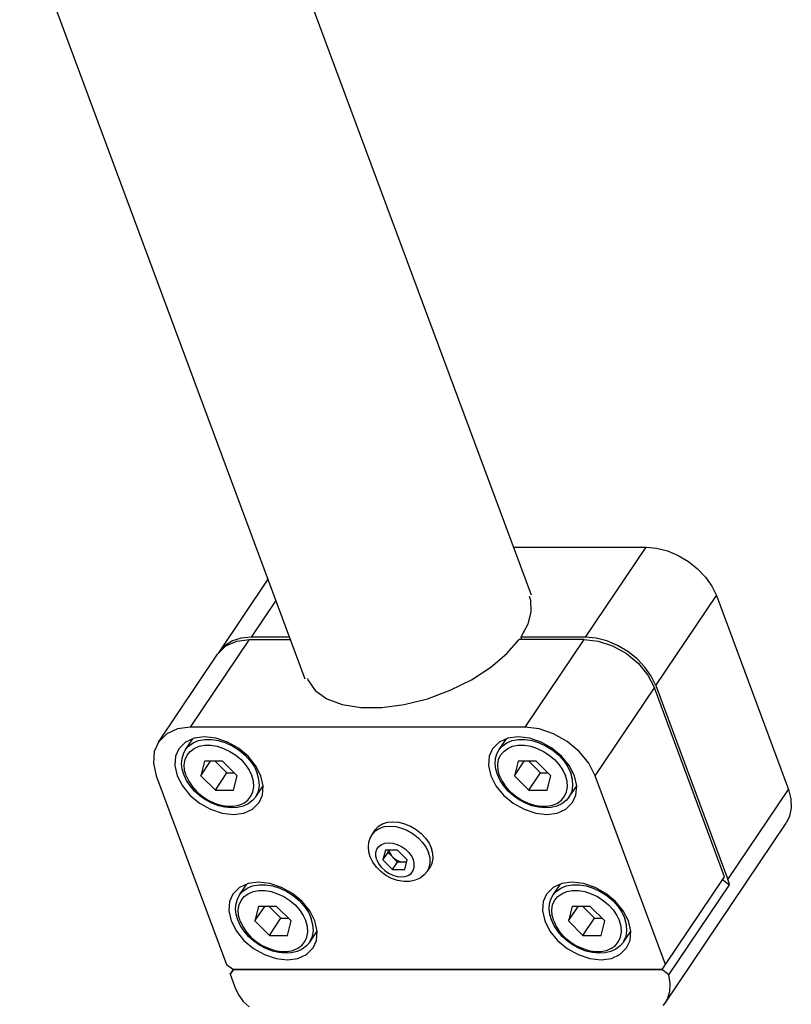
# Model space of a CAD drawing. Header units: millimetres. Extents: x 0 to 7560, y 0 to 5346.
# Tile 52 of 242: x 1557 to 1621, y 2112 to 2194. Entities that reach past the tile are written whole.
import ezdxf

# ---------------------------------------------------------------- set-up
doc = ezdxf.new("R2010")
doc.units = ezdxf.units.MM
for name, color, linetype in [('CSH-ST-M4-20_PBL186', 7, 'Continuous'), ('CSH-ST-M4-20_PBL187', 7, 'Continuous'), ('CSH-ST-M4-20_PBL188', 7, 'Continuous'), ('CSH-ST-M4-20_PBL189', 7, 'Continuous'), ('M2301901_PBL199', 7, 'Continuous'), ('M2302501_PBL184', 7, 'Continuous'), ('M2310102_PBL238', 7, 'Continuous'), ('MISUMI_FCBBS3-5-25_PBL201', 7, 'Continuous')]:
    doc.layers.add(name, color=color, linetype=linetype)

# ---------------------------------------------------------------- blocks, each defined once
blk = doc.blocks.new('A$C86968656')
at = {"layer": 'CSH-ST-M4-20_PBL186', "color": 7}
for p, q in [((-117.687, 115.804), (-117.092, 116.689)), ((-118.018, 114.636), (-117.984, 115.061)), ((-117.984, 115.061), (-117.873, 115.453)), ((-117.873, 115.453), (-117.687, 115.804)), ((-117.969, 114.187), (-118.018, 114.636)), ((-116.121, 114.845), (-116.423, 113.642)), ((-116.423, 113.642), (-115.614, 114.845)), ((-114.621, 114.845), (-116.121, 114.845)), ((-115.233, 114.845), (-114.263, 113.87)), ((-113.423, 113.642), (-114.621, 114.845)), ((-117.839, 113.728), (-117.969, 114.187)), ((-117.616, 113.249), (-117.839, 113.728)), ((-116.423, 113.642), (-115.226, 112.438)), ((-115.226, 112.438), (-114.263, 113.87)), ((-114.263, 113.87), (-113.65, 113.87)), ((-113.726, 112.438), (-113.423, 113.642)), ((-117.315, 112.789), (-117.616, 113.249)), ((-116.942, 112.358), (-117.315, 112.789)), ((-111.879, 111.897), (-111.269, 112.804)), ((-116.509, 111.97), (-116.942, 112.358)), ((-116.029, 111.633), (-116.509, 111.97)), ((-115.226, 112.438), (-113.726, 112.438)), ((-111.879, 111.897), (-112.151, 111.577)), ((-115.513, 111.358), (-116.029, 111.633)), ((-114.975, 111.152), (-115.513, 111.358)), ((-114.43, 111.022), (-114.975, 111.152)), ((-113.893, 110.973), (-114.43, 111.022)), ((-113.381, 111.007), (-113.893, 110.973)), ((-112.912, 111.122), (-113.381, 111.007)), ((-112.498, 111.315), (-112.912, 111.122)), ((-112.151, 111.577), (-112.498, 111.315))]:
    blk.add_line(p, q, dxfattribs=at)
at = {"layer": 'CSH-ST-M4-20_PBL186', "color": 2}
for p, q in [((-116.617, 116.552), (-116.102, 116.647)), ((-116.102, 116.647), (-115.543, 116.647)), ((-115.543, 116.647), (-114.958, 116.552)), ((-117.687, 115.804), (-117.443, 116.092)), ((-117.443, 116.092), (-117.069, 116.365)), ((-117.317, 115.659), (-116.98, 115.904)), ((-117.069, 116.365), (-116.617, 116.552)), ((-116.98, 115.904), (-116.574, 116.073)), ((-116.574, 116.073), (-116.111, 116.159)), ((-116.111, 116.159), (-115.607, 116.159)), ((-115.607, 116.159), (-115.081, 116.073)), ((-115.081, 116.073), (-114.549, 115.904)), ((-114.958, 116.552), (-114.366, 116.365)), ((-114.549, 115.904), (-114.029, 115.659)), ((-114.366, 116.365), (-113.789, 116.092)), ((-113.789, 116.092), (-113.246, 115.743)), ((-117.737, 114.972), (-117.572, 115.345)), ((-117.572, 115.345), (-117.317, 115.659)), ((-114.029, 115.659), (-113.54, 115.345)), ((-113.54, 115.345), (-113.099, 114.972)), ((-113.246, 115.743), (-112.755, 115.329)), ((-112.755, 115.329), (-112.334, 114.865)), ((-117.807, 114.555), (-117.737, 114.972)), ((-117.777, 114.106), (-117.807, 114.555)), ((-113.099, 114.972), (-112.719, 114.555)), ((-112.719, 114.555), (-112.414, 114.106)), ((-112.334, 114.865), (-111.995, 114.366)), ((-111.995, 114.366), (-111.752, 113.85)), ((-117.651, 113.642), (-117.777, 114.106)), ((-117.651, 113.642), (-117.432, 113.177)), ((-112.414, 114.106), (-112.195, 113.642)), ((-112.069, 113.177), (-112.195, 113.642)), ((-111.612, 113.334), (-111.752, 113.85)), ((-117.432, 113.177), (-117.128, 112.728)), ((-117.128, 112.728), (-116.748, 112.311)), ((-112.109, 112.311), (-112.04, 112.728)), ((-112.04, 112.728), (-112.069, 113.177)), ((-111.656, 112.372), (-111.579, 112.836)), ((-111.579, 112.836), (-111.612, 113.334)), ((-116.748, 112.311), (-116.306, 111.939)), ((-116.306, 111.939), (-115.817, 111.624)), ((-112.529, 111.624), (-112.274, 111.939)), ((-112.274, 111.939), (-112.109, 112.311)), ((-111.879, 111.897), (-111.839, 111.958)), ((-111.839, 111.958), (-111.656, 112.372)), ((-115.817, 111.624), (-115.298, 111.379)), ((-115.298, 111.379), (-114.766, 111.21)), ((-114.766, 111.21), (-114.239, 111.124)), ((-114.239, 111.124), (-113.736, 111.124)), ((-113.736, 111.124), (-113.273, 111.21)), ((-113.273, 111.21), (-112.866, 111.379)), ((-112.866, 111.379), (-112.529, 111.624))]:
    blk.add_line(p, q, dxfattribs=at)
at = {"layer": 'CSH-ST-M4-20_PBL187', "color": 7}
for p, q in [((-91.706, 115.804), (-91.111, 116.689)), ((-92.037, 114.636), (-92.004, 115.061)), ((-92.004, 115.061), (-91.892, 115.453)), ((-91.892, 115.453), (-91.706, 115.804)), ((-91.989, 114.187), (-92.037, 114.636)), ((-90.14, 114.845), (-90.443, 113.642)), ((-90.443, 113.642), (-89.633, 114.845)), ((-88.64, 114.845), (-90.14, 114.845)), ((-89.253, 114.845), (-88.282, 113.87)), ((-87.443, 113.642), (-88.64, 114.845)), ((-91.858, 113.728), (-91.989, 114.187)), ((-91.636, 113.249), (-91.858, 113.728)), ((-90.443, 113.642), (-89.245, 112.438)), ((-89.245, 112.438), (-88.282, 113.87)), ((-88.282, 113.87), (-87.67, 113.87)), ((-87.745, 112.438), (-87.443, 113.642)), ((-91.334, 112.789), (-91.636, 113.249)), ((-90.961, 112.358), (-91.334, 112.789)), ((-85.898, 111.897), (-85.288, 112.804)), ((-90.529, 111.97), (-90.961, 112.358)), ((-90.048, 111.633), (-90.529, 111.97)), ((-89.245, 112.438), (-87.745, 112.438)), ((-85.898, 111.897), (-86.17, 111.577)), ((-89.532, 111.358), (-90.048, 111.633)), ((-88.994, 111.152), (-89.532, 111.358)), ((-88.449, 111.022), (-88.994, 111.152)), ((-87.912, 110.973), (-88.449, 111.022)), ((-87.4, 111.007), (-87.912, 110.973)), ((-86.931, 111.122), (-87.4, 111.007)), ((-86.517, 111.315), (-86.931, 111.122)), ((-86.17, 111.577), (-86.517, 111.315))]:
    blk.add_line(p, q, dxfattribs=at)
at = {"layer": 'CSH-ST-M4-20_PBL187', "color": 2}
for p, q in [((-90.636, 116.552), (-90.121, 116.647)), ((-90.121, 116.647), (-89.562, 116.647)), ((-89.562, 116.647), (-88.977, 116.552)), ((-91.706, 115.804), (-91.462, 116.092)), ((-91.462, 116.092), (-91.088, 116.365)), ((-91.336, 115.659), (-91, 115.904)), ((-91.088, 116.365), (-90.636, 116.552)), ((-91, 115.904), (-90.593, 116.073)), ((-90.593, 116.073), (-90.13, 116.159)), ((-90.13, 116.159), (-89.627, 116.159)), ((-89.627, 116.159), (-89.1, 116.073)), ((-89.1, 116.073), (-88.568, 115.904)), ((-88.977, 116.552), (-88.386, 116.365)), ((-88.568, 115.904), (-88.048, 115.659)), ((-88.386, 116.365), (-87.809, 116.092)), ((-87.809, 116.092), (-87.266, 115.743)), ((-91.757, 114.972), (-91.592, 115.345)), ((-91.592, 115.345), (-91.336, 115.659)), ((-88.048, 115.659), (-87.56, 115.345)), ((-87.56, 115.345), (-87.118, 114.972)), ((-87.266, 115.743), (-86.775, 115.329)), ((-86.775, 115.329), (-86.353, 114.865)), ((-91.826, 114.555), (-91.757, 114.972)), ((-91.797, 114.106), (-91.826, 114.555)), ((-87.118, 114.972), (-86.738, 114.555)), ((-86.738, 114.555), (-86.434, 114.106)), ((-86.353, 114.865), (-86.014, 114.366)), ((-86.014, 114.366), (-85.771, 113.85)), ((-91.67, 113.642), (-91.797, 114.106)), ((-91.67, 113.642), (-91.451, 113.177)), ((-86.434, 114.106), (-86.215, 113.642)), ((-86.088, 113.177), (-86.215, 113.642)), ((-85.631, 113.334), (-85.771, 113.85)), ((-91.451, 113.177), (-91.147, 112.728)), ((-91.147, 112.728), (-90.767, 112.311)), ((-86.128, 112.311), (-86.059, 112.728)), ((-86.059, 112.728), (-86.088, 113.177)), ((-85.675, 112.372), (-85.598, 112.836)), ((-85.598, 112.836), (-85.631, 113.334)), ((-90.767, 112.311), (-90.325, 111.939)), ((-90.325, 111.939), (-89.837, 111.624)), ((-86.549, 111.624), (-86.293, 111.939)), ((-86.293, 111.939), (-86.128, 112.311)), ((-85.898, 111.897), (-85.859, 111.958)), ((-85.859, 111.958), (-85.675, 112.372)), ((-89.837, 111.624), (-89.317, 111.379)), ((-89.317, 111.379), (-88.785, 111.21)), ((-88.785, 111.21), (-88.259, 111.124)), ((-88.259, 111.124), (-87.755, 111.124)), ((-87.755, 111.124), (-87.292, 111.21)), ((-87.292, 111.21), (-86.885, 111.379)), ((-86.885, 111.379), (-86.549, 111.624))]:
    blk.add_line(p, q, dxfattribs=at)
at = {"layer": 'CSH-ST-M4-20_PBL188', "color": 7}
for p, q in [((-122.162, 127.841), (-121.567, 128.726)), ((-122.459, 127.099), (-122.347, 127.49)), ((-122.347, 127.49), (-122.162, 127.841)), ((-122.493, 126.673), (-122.459, 127.099)), ((-122.444, 126.225), (-122.493, 126.673)), ((-120.596, 126.883), (-120.898, 125.679)), ((-120.898, 125.679), (-120.089, 126.883)), ((-119.096, 126.883), (-120.596, 126.883)), ((-119.708, 126.883), (-118.738, 125.907)), ((-117.898, 125.679), (-119.096, 126.883)), ((-122.314, 125.766), (-122.444, 126.225)), ((-122.091, 125.287), (-122.314, 125.766)), ((-120.898, 125.679), (-119.701, 124.475)), ((-119.701, 124.475), (-118.738, 125.907)), ((-118.738, 125.907), (-118.125, 125.907)), ((-118.201, 124.475), (-117.898, 125.679)), ((-121.79, 124.826), (-122.091, 125.287)), ((-121.417, 124.396), (-121.79, 124.826)), ((-116.353, 123.935), (-115.744, 124.841)), ((-120.984, 124.007), (-121.417, 124.396)), ((-120.504, 123.671), (-120.984, 124.007)), ((-119.701, 124.475), (-118.201, 124.475)), ((-119.988, 123.396), (-120.504, 123.671)), ((-119.45, 123.19), (-119.988, 123.396)), ((-118.905, 123.06), (-119.45, 123.19)), ((-116.973, 123.353), (-117.387, 123.16)), ((-116.626, 123.614), (-116.973, 123.353)), ((-116.353, 123.935), (-116.626, 123.614)), ((-118.368, 123.01), (-118.905, 123.06)), ((-117.856, 123.044), (-118.368, 123.01)), ((-117.387, 123.16), (-117.856, 123.044))]:
    blk.add_line(p, q, dxfattribs=at)
at = {"layer": 'CSH-ST-M4-20_PBL188', "color": 2}
for p, q in [((-122.162, 127.841), (-121.918, 128.129)), ((-121.918, 128.129), (-121.543, 128.402)), ((-121.543, 128.402), (-121.091, 128.59)), ((-121.455, 127.942), (-121.049, 128.111)), ((-121.091, 128.59), (-120.577, 128.685)), ((-121.049, 128.111), (-120.586, 128.196)), ((-120.586, 128.196), (-120.082, 128.196)), ((-120.577, 128.685), (-120.018, 128.685)), ((-120.082, 128.196), (-119.555, 128.111)), ((-120.018, 128.685), (-119.432, 128.59)), ((-119.555, 128.111), (-119.023, 127.942)), ((-119.432, 128.59), (-118.841, 128.402)), ((-118.841, 128.402), (-118.264, 128.129)), ((-118.264, 128.129), (-117.721, 127.78)), ((-122.212, 127.01), (-122.047, 127.382)), ((-122.047, 127.382), (-121.792, 127.696)), ((-121.792, 127.696), (-121.455, 127.942)), ((-119.023, 127.942), (-118.504, 127.696)), ((-118.504, 127.696), (-118.015, 127.382)), ((-118.015, 127.382), (-117.573, 127.01)), ((-117.721, 127.78), (-117.23, 127.367)), ((-117.23, 127.367), (-116.808, 126.903)), ((-122.281, 126.592), (-122.212, 127.01)), ((-122.252, 126.144), (-122.281, 126.592)), ((-117.573, 127.01), (-117.194, 126.592)), ((-117.194, 126.592), (-116.889, 126.144)), ((-116.808, 126.903), (-116.47, 126.404)), ((-122.126, 125.679), (-122.252, 126.144)), ((-122.126, 125.679), (-121.907, 125.215)), ((-116.889, 126.144), (-116.67, 125.679)), ((-116.544, 125.215), (-116.67, 125.679)), ((-116.47, 126.404), (-116.227, 125.888)), ((-116.086, 125.372), (-116.227, 125.888)), ((-121.907, 125.215), (-121.602, 124.766)), ((-116.515, 124.766), (-116.544, 125.215)), ((-116.131, 124.409), (-116.054, 124.873)), ((-116.054, 124.873), (-116.086, 125.372)), ((-121.602, 124.766), (-121.223, 124.348)), ((-121.223, 124.348), (-120.781, 123.976)), ((-116.749, 123.976), (-116.584, 124.348)), ((-116.584, 124.348), (-116.515, 124.766)), ((-116.353, 123.935), (-116.314, 123.996)), ((-116.314, 123.996), (-116.131, 124.409)), ((-120.781, 123.976), (-120.292, 123.662)), ((-120.292, 123.662), (-119.773, 123.416)), ((-119.773, 123.416), (-119.241, 123.248)), ((-119.241, 123.248), (-118.714, 123.162)), ((-118.211, 123.162), (-117.748, 123.248)), ((-117.748, 123.248), (-117.341, 123.416)), ((-117.341, 123.416), (-117.004, 123.662)), ((-117.004, 123.662), (-116.749, 123.976)), ((-118.714, 123.162), (-118.211, 123.162))]:
    blk.add_line(p, q, dxfattribs=at)
at = {"layer": 'CSH-ST-M4-20_PBL189', "color": 7}
for p, q in [((-96.181, 127.841), (-95.586, 128.726)), ((-96.478, 127.099), (-96.367, 127.49)), ((-96.367, 127.49), (-96.181, 127.841)), ((-96.512, 126.673), (-96.478, 127.099)), ((-96.464, 126.225), (-96.512, 126.673)), ((-94.615, 126.883), (-94.917, 125.679)), ((-94.917, 125.679), (-94.108, 126.883)), ((-93.115, 126.883), (-94.615, 126.883)), ((-93.727, 126.883), (-92.757, 125.907)), ((-91.917, 125.679), (-93.115, 126.883)), ((-96.333, 125.766), (-96.464, 126.225)), ((-96.11, 125.287), (-96.333, 125.766)), ((-94.917, 125.679), (-93.72, 124.475)), ((-93.72, 124.475), (-92.757, 125.907)), ((-92.757, 125.907), (-92.144, 125.907)), ((-92.22, 124.475), (-91.917, 125.679)), ((-95.809, 124.826), (-96.11, 125.287)), ((-95.436, 124.396), (-95.809, 124.826)), ((-90.373, 123.935), (-89.763, 124.841)), ((-95.004, 124.007), (-95.436, 124.396)), ((-94.523, 123.671), (-95.004, 124.007)), ((-93.72, 124.475), (-92.22, 124.475)), ((-94.007, 123.396), (-94.523, 123.671)), ((-93.469, 123.19), (-94.007, 123.396)), ((-92.924, 123.06), (-93.469, 123.19)), ((-90.992, 123.353), (-91.406, 123.16)), ((-90.645, 123.614), (-90.992, 123.353)), ((-90.373, 123.935), (-90.645, 123.614)), ((-92.387, 123.01), (-92.924, 123.06)), ((-91.875, 123.044), (-92.387, 123.01)), ((-91.406, 123.16), (-91.875, 123.044))]:
    blk.add_line(p, q, dxfattribs=at)
at = {"layer": 'CSH-ST-M4-20_PBL189', "color": 2}
for p, q in [((-96.181, 127.841), (-95.937, 128.129)), ((-95.937, 128.129), (-95.563, 128.402)), ((-95.563, 128.402), (-95.111, 128.59)), ((-95.475, 127.942), (-95.068, 128.111)), ((-95.111, 128.59), (-94.596, 128.685)), ((-95.068, 128.111), (-94.605, 128.196)), ((-94.605, 128.196), (-94.101, 128.196)), ((-94.596, 128.685), (-94.037, 128.685)), ((-94.101, 128.196), (-93.575, 128.111)), ((-94.037, 128.685), (-93.452, 128.59)), ((-93.575, 128.111), (-93.043, 127.942)), ((-93.452, 128.59), (-92.861, 128.402)), ((-92.861, 128.402), (-92.284, 128.129)), ((-92.284, 128.129), (-91.74, 127.78)), ((-96.231, 127.01), (-96.066, 127.382)), ((-96.066, 127.382), (-95.811, 127.696)), ((-95.811, 127.696), (-95.475, 127.942)), ((-93.043, 127.942), (-92.523, 127.696)), ((-92.523, 127.696), (-92.034, 127.382)), ((-92.034, 127.382), (-91.593, 127.01)), ((-91.74, 127.78), (-91.249, 127.367)), ((-91.249, 127.367), (-90.828, 126.903)), ((-96.301, 126.592), (-96.231, 127.01)), ((-96.272, 126.144), (-96.301, 126.592)), ((-91.593, 127.01), (-91.213, 126.592)), ((-91.213, 126.592), (-90.908, 126.144)), ((-90.828, 126.903), (-90.489, 126.404)), ((-96.145, 125.679), (-96.272, 126.144)), ((-96.145, 125.679), (-95.926, 125.215)), ((-90.908, 126.144), (-90.689, 125.679)), ((-90.563, 125.215), (-90.689, 125.679)), ((-90.489, 126.404), (-90.246, 125.888)), ((-90.106, 125.372), (-90.246, 125.888)), ((-95.926, 125.215), (-95.622, 124.766)), ((-90.534, 124.766), (-90.563, 125.215)), ((-90.15, 124.409), (-90.073, 124.873)), ((-90.073, 124.873), (-90.106, 125.372)), ((-95.622, 124.766), (-95.242, 124.348)), ((-95.242, 124.348), (-94.8, 123.976)), ((-90.768, 123.976), (-90.603, 124.348)), ((-90.603, 124.348), (-90.534, 124.766)), ((-90.373, 123.935), (-90.333, 123.996)), ((-90.333, 123.996), (-90.15, 124.409)), ((-94.8, 123.976), (-94.311, 123.662)), ((-94.311, 123.662), (-93.792, 123.416)), ((-93.792, 123.416), (-93.26, 123.248)), ((-93.26, 123.248), (-92.733, 123.162)), ((-92.23, 123.162), (-91.767, 123.248)), ((-91.767, 123.248), (-91.36, 123.416)), ((-91.36, 123.416), (-91.023, 123.662)), ((-91.023, 123.662), (-90.768, 123.976)), ((-92.733, 123.162), (-92.23, 123.162))]:
    blk.add_line(p, q, dxfattribs=at)
at = {"layer": 'M2301901_PBL199', "color": 2}
for p, q in [((-121.756, 129.692), (-116.86, 136.971)), ((-94.043, 129.692), (-89.148, 136.971)), ((-88.221, 125.679), (-83.326, 132.958))]:
    blk.add_line(p, q, dxfattribs=at)
at = {"layer": 'M2301901_PBL199', "color": 7}
for p, q in [((-119.518, 135.748), (-118.826, 136.433)), ((-118.826, 136.433), (-117.93, 136.834)), ((-117.93, 136.834), (-116.86, 136.971)), ((-116.86, 136.971), (-113.486, 136.971)), ((-95.546, 135.788), (-94.521, 136.971)), ((-89.148, 136.971), (-94.521, 136.971)), ((-89.148, 136.971), (-87.976, 136.834)), ((-87.976, 136.834), (-86.783, 136.433)), ((-86.783, 136.433), (-85.649, 135.795)), ((-124.413, 128.469), (-119.518, 135.748)), ((-96.883, 134.657), (-95.546, 135.788)), ((-85.649, 135.795), (-84.652, 134.964)), ((-98.473, 133.63), (-96.883, 134.657)), ((-84.652, 134.964), (-83.86, 133.997)), ((-83.86, 133.997), (-83.326, 132.958)), ((-112.07, 133.736), (-112.026, 133.625)), ((-112.026, 133.625), (-111.43, 132.747)), ((-100.248, 132.752), (-98.473, 133.63)), ((-111.43, 132.747), (-110.475, 132.055)), ((-102.134, 132.059), (-100.248, 132.752)), ((-77.509, 117.309), (-83.326, 132.958)), ((-110.475, 132.055), (-109.2, 131.577)), ((-109.2, 131.577), (-107.66, 131.333)), ((-107.66, 131.333), (-105.919, 131.334)), ((-105.919, 131.334), (-104.051, 131.579)), ((-104.051, 131.579), (-102.134, 132.059)), ((-123.721, 129.154), (-124.413, 128.469)), ((-122.826, 129.555), (-123.721, 129.154)), ((-121.756, 129.692), (-122.826, 129.555)), ((-94.043, 129.692), (-121.756, 129.692)), ((-120.591, 128.889), (-121.447, 128.78)), ((-119.654, 128.78), (-120.591, 128.889)), ((-94.611, 128.889), (-95.467, 128.78)), ((-93.673, 128.78), (-94.611, 128.889)), ((-92.871, 129.555), (-94.043, 129.692)), ((-91.678, 129.154), (-92.871, 129.555)), ((-90.544, 128.516), (-91.678, 129.154)), ((-124.413, 128.469), (-124.76, 127.685)), ((-122.164, 128.459), (-122.718, 127.911)), ((-121.447, 128.78), (-122.164, 128.459)), ((-118.699, 128.459), (-119.654, 128.78)), ((-117.792, 127.949), (-118.699, 128.459)), ((-96.183, 128.459), (-96.737, 127.911)), ((-95.467, 128.78), (-96.183, 128.459)), ((-92.719, 128.459), (-93.673, 128.78)), ((-91.812, 127.949), (-92.719, 128.459)), ((-89.547, 127.685), (-90.544, 128.516)), ((-124.76, 127.685), (-124.833, 126.718)), ((-122.995, 127.284), (-123.053, 126.51)), ((-122.718, 127.911), (-122.995, 127.284)), ((-116.995, 127.284), (-117.792, 127.949)), ((-116.361, 126.51), (-116.995, 127.284)), ((-97.014, 127.284), (-97.072, 126.51)), ((-96.737, 127.911), (-97.014, 127.284)), ((-91.014, 127.284), (-91.812, 127.949)), ((-90.38, 126.51), (-91.014, 127.284)), ((-88.755, 126.718), (-89.547, 127.685)), ((-124.833, 126.718), (-124.594, 125.679)), ((-123.053, 126.51), (-122.862, 125.679)), ((-115.934, 125.679), (-116.361, 126.51)), ((-97.072, 126.51), (-96.881, 125.679)), ((-89.953, 125.679), (-90.38, 126.51)), ((-88.221, 125.679), (-88.755, 126.718)), ((-124.594, 125.679), (-118.777, 110.03)), ((-122.862, 125.679), (-122.435, 124.848)), ((-115.743, 124.848), (-115.934, 125.679)), ((-96.881, 125.679), (-96.455, 124.848)), ((-89.762, 124.848), (-89.953, 125.679)), ((-82.404, 110.03), (-88.221, 125.679)), ((-122.435, 124.848), (-121.801, 124.074)), ((-115.801, 124.074), (-115.743, 124.848)), ((-96.455, 124.848), (-95.821, 124.074)), ((-89.821, 124.074), (-89.762, 124.848)), ((-121.801, 124.074), (-121.004, 123.409)), ((-116.079, 123.447), (-115.801, 124.074)), ((-95.821, 124.074), (-95.023, 123.409)), ((-90.098, 123.447), (-89.821, 124.074)), ((-121.004, 123.409), (-120.097, 122.899)), ((-116.633, 122.899), (-116.079, 123.447)), ((-95.023, 123.409), (-94.116, 122.899)), ((-90.652, 122.899), (-90.098, 123.447)), ((-120.097, 122.899), (-119.142, 122.578)), ((-119.142, 122.578), (-118.205, 122.469)), ((-118.205, 122.469), (-117.349, 122.578)), ((-117.349, 122.578), (-116.633, 122.899)), ((-94.116, 122.899), (-93.161, 122.578)), ((-93.161, 122.578), (-92.224, 122.469)), ((-92.224, 122.469), (-91.368, 122.578)), ((-91.368, 122.578), (-90.652, 122.899)), ((-116.972, 116.742), (-117.689, 116.422)), ((-116.117, 116.852), (-116.972, 116.742)), ((-115.179, 116.742), (-116.117, 116.852)), ((-114.225, 116.422), (-115.179, 116.742)), ((-90.992, 116.742), (-91.708, 116.422)), ((-90.136, 116.852), (-90.992, 116.742)), ((-89.199, 116.742), (-90.136, 116.852)), ((-88.244, 116.422), (-89.199, 116.742)), ((-82.404, 110.03), (-77.509, 117.309)), ((-118.243, 115.873), (-118.52, 115.247)), ((-117.689, 116.422), (-118.243, 115.873)), ((-113.318, 115.911), (-114.225, 116.422)), ((-112.52, 115.247), (-113.318, 115.911)), ((-92.262, 115.873), (-92.539, 115.247)), ((-91.708, 116.422), (-92.262, 115.873)), ((-87.337, 115.911), (-88.244, 116.422)), ((-86.539, 115.247), (-87.337, 115.911)), ((-118.52, 115.247), (-118.578, 114.472)), ((-111.886, 114.472), (-112.52, 115.247)), ((-92.539, 115.247), (-92.597, 114.472)), ((-85.905, 114.472), (-86.539, 115.247)), ((-118.578, 114.472), (-118.387, 113.642)), ((-111.459, 113.642), (-111.886, 114.472)), ((-92.597, 114.472), (-92.407, 113.642)), ((-85.478, 113.642), (-85.905, 114.472)), ((-118.387, 113.642), (-117.96, 112.811)), ((-111.268, 112.811), (-111.459, 113.642)), ((-92.407, 113.642), (-91.98, 112.811)), ((-85.288, 112.811), (-85.478, 113.642)), ((-117.96, 112.811), (-117.327, 112.037)), ((-111.327, 112.037), (-111.268, 112.811)), ((-91.98, 112.811), (-91.346, 112.037)), ((-85.346, 112.037), (-85.288, 112.811)), ((-117.327, 112.037), (-116.529, 111.372)), ((-111.604, 111.41), (-111.327, 112.037)), ((-91.346, 112.037), (-90.548, 111.372)), ((-85.623, 111.41), (-85.346, 112.037)), ((-116.529, 111.372), (-115.622, 110.862)), ((-112.158, 110.862), (-111.604, 111.41)), ((-90.548, 111.372), (-89.641, 110.862)), ((-86.177, 110.862), (-85.623, 111.41)), ((-115.622, 110.862), (-114.667, 110.541)), ((-114.667, 110.541), (-113.73, 110.432)), ((-113.73, 110.432), (-112.874, 110.541)), ((-112.874, 110.541), (-112.158, 110.862)), ((-89.641, 110.862), (-88.686, 110.541)), ((-88.686, 110.541), (-87.749, 110.432)), ((-87.749, 110.432), (-86.893, 110.541)), ((-86.893, 110.541), (-86.177, 110.862)), ((-118.777, 110.03), (-118.195, 109.629)), ((-118.195, 109.629), (-82.688, 109.629)), ((-82.688, 109.629), (-82.404, 110.03))]:
    blk.add_line(p, q, dxfattribs=at)
at = {"layer": 'M2302501_PBL184', "color": 7}
for p, q in [((-94.988, 144.608), (-84.012, 144.608)), ((-84.012, 144.608), (-83.138, 144.531)), ((-83.138, 144.531), (-82.241, 144.302)), ((-82.241, 144.302), (-81.355, 143.932)), ((-81.355, 143.932), (-80.513, 143.433)), ((-80.513, 143.433), (-79.748, 142.825)), ((-79.748, 142.825), (-79.09, 142.131)), ((-115.34, 141.96), (-119.398, 135.927)), ((-79.09, 142.131), (-78.564, 141.378)), ((-78.564, 141.378), (-78.19, 140.595)), ((-93.698, 140.565), (-93.598, 140.228)), ((-78.19, 140.595), (-72.223, 124.545)), ((-93.598, 140.228), (-93.549, 139.262)), ((-93.549, 139.262), (-93.819, 138.224)), ((-93.819, 138.224), (-94.397, 137.15)), ((-117.556, 137.073), (-118.284, 136.844)), ((-116.74, 137.15), (-117.556, 137.073)), ((-113.552, 137.15), (-116.74, 137.15)), ((-89.027, 137.15), (-94.397, 137.15)), ((-94.397, 137.15), (-94.33, 136.971)), ((-88.154, 137.073), (-89.027, 137.15)), ((-87.257, 136.844), (-88.154, 137.073)), ((-118.894, 136.473), (-119.398, 135.927)), ((-118.284, 136.844), (-118.894, 136.473)), ((-86.37, 136.473), (-87.257, 136.844)), ((-85.529, 135.974), (-86.37, 136.473)), ((-119.398, 135.927), (-119.457, 135.809)), ((-84.764, 135.366), (-85.529, 135.974)), ((-84.106, 134.673), (-84.764, 135.366)), ((-83.58, 133.92), (-84.106, 134.673)), ((-83.206, 133.137), (-83.58, 133.92)), ((-83.206, 133.137), (-77.239, 117.087)), ((-72.223, 124.545), (-72.016, 123.762)), ((-72.016, 123.762), (-71.982, 123.01)), ((-71.982, 123.01), (-72.125, 122.316)), ((-82.436, 106.839), (-72.405, 121.755)), ((-72.125, 122.316), (-72.404, 121.755)), ((-77.671, 117.068), (-77.1, 116.641)), ((-77.187, 116.938), (-77.239, 117.087)), ((-77.14, 116.79), (-77.187, 116.938)), ((-77.1, 116.641), (-77.14, 116.79)), ((-82.116, 109.183), (-77.1, 116.641)), ((-118.479, 109.228), (-118.204, 109.636)), ((-118.195, 109.629), (-118.479, 109.228)), ((-82.712, 109.629), (-118.195, 109.629)), ((-82.712, 109.629), (-82.704, 109.64)), ((-82.116, 109.183), (-82.712, 109.629)), ((-118.479, 109.228), (-118.031, 108.024)), ((-82.008, 108.469), (-82.116, 109.183)), ((-118.031, 108.024), (-117.767, 107.488)), ((-82.247, 107.174), (-82.052, 107.791)), ((-82.052, 107.791), (-82.008, 108.469)), ((-117.767, 107.488), (-117.386, 106.979)), ((-117.386, 106.979), (-116.906, 106.523)), ((-82.436, 106.839), (-82.247, 107.174)), ((-82.586, 106.639), (-82.436, 106.839))]:
    blk.add_line(p, q, dxfattribs=at)
at = {"layer": 'M2302501_PBL184', "color": 2}
for p, q in [((-89.027, 137.15), (-84.012, 144.608)), ((-83.206, 133.137), (-78.19, 140.595)), ((-114.687, 140.202), (-116.74, 137.15)), ((-77.239, 117.087), (-72.223, 124.545))]:
    blk.add_line(p, q, dxfattribs=at)
at = {"layer": 'M2310102_PBL238', "color": 7}
for p, q in [((-93.511, 140.634), (-361.9, 862.619)), ((-112.257, 133.666), (-382.253, 859.971))]:
    blk.add_line(p, q, dxfattribs=at)
at = {"layer": 'MISUMI_FCBBS3-5-25_PBL201', "color": 7}
for p, q in [((-106.176, 121.495), (-105.84, 121.699)), ((-105.84, 121.699), (-105.44, 121.825)), ((-105.44, 121.825), (-104.991, 121.867)), ((-104.991, 121.867), (-104.51, 121.825)), ((-104.51, 121.825), (-104.017, 121.699)), ((-104.017, 121.699), (-103.529, 121.495)), ((-106.866, 120.514), (-106.693, 120.837)), ((-106.693, 120.837), (-106.452, 121.195)), ((-106.452, 121.195), (-106.176, 121.495)), ((-103.529, 121.495), (-103.066, 121.221)), ((-103.066, 121.221), (-102.646, 120.886)), ((-102.646, 120.886), (-102.284, 120.505)), ((-107.014, 119.774), (-106.975, 120.158)), ((-106.975, 120.158), (-106.866, 120.514)), ((-102.284, 120.505), (-101.995, 120.091)), ((-101.995, 120.091), (-101.789, 119.66)), ((-106.978, 119.369), (-107.014, 119.774)), ((-106.864, 118.954), (-106.978, 119.369)), ((-105.611, 119.508), (-105.812, 118.706)), ((-105.812, 118.706), (-105.395, 119.326)), ((-104.611, 119.508), (-105.611, 119.508)), ((-105.395, 119.326), (-105.349, 119.508)), ((-104.597, 118.524), (-105.395, 119.326)), ((-105.303, 119.508), (-105.3, 119.466)), ((-105.3, 119.466), (-105.261, 119.326)), ((-105.261, 119.326), (-105.196, 119.186)), ((-105.196, 119.186), (-105.107, 119.052)), ((-103.812, 118.706), (-104.611, 119.508)), ((-101.674, 119.23), (-101.789, 119.66)), ((-101.656, 118.816), (-101.674, 119.23)), ((-106.651, 118.511), (-106.864, 118.954)), ((-106.358, 118.098), (-106.651, 118.511)), ((-105.812, 118.706), (-105.014, 117.903)), ((-105.107, 119.052), (-104.996, 118.925)), ((-105.014, 117.903), (-104.597, 118.524)), ((-104.996, 118.925), (-104.839, 118.789)), ((-104.839, 118.789), (-104.662, 118.677)), ((-104.662, 118.677), (-104.474, 118.593)), ((-103.858, 118.524), (-104.597, 118.524)), ((-104.474, 118.593), (-104.283, 118.541)), ((-104.283, 118.541), (-104.097, 118.524)), ((-104.097, 118.524), (-103.923, 118.541)), ((-104.014, 117.903), (-103.812, 118.706)), ((-103.923, 118.541), (-103.847, 118.567)), ((-101.888, 118.126), (-101.734, 118.434)), ((-101.734, 118.434), (-101.656, 118.816)), ((-105.993, 117.728), (-106.358, 118.098)), ((-105.57, 117.413), (-105.993, 117.728)), ((-105.014, 117.903), (-104.014, 117.903)), ((-102.129, 117.768), (-102.392, 117.457)), ((-102.129, 117.768), (-101.888, 118.126)), ((-105.104, 117.164), (-105.57, 117.413)), ((-104.606, 116.991), (-105.104, 117.164)), ((-104.092, 116.906), (-104.606, 116.991)), ((-103.596, 116.915), (-104.092, 116.906)), ((-103.135, 117.016), (-103.596, 116.915)), ((-102.728, 117.203), (-103.135, 117.016)), ((-102.392, 117.457), (-102.728, 117.203))]:
    blk.add_line(p, q, dxfattribs=at)
at = {"layer": 'MISUMI_FCBBS3-5-25_PBL201', "color": 2}
for p, q in [((-106.693, 120.837), (-106.416, 121.137)), ((-106.416, 121.137), (-106.08, 121.341)), ((-106.08, 121.341), (-105.68, 121.467)), ((-105.68, 121.467), (-105.231, 121.509)), ((-105.231, 121.509), (-104.751, 121.467)), ((-104.751, 121.467), (-104.258, 121.341)), ((-104.258, 121.341), (-103.77, 121.137)), ((-103.77, 121.137), (-103.307, 120.863)), ((-103.307, 120.863), (-102.887, 120.528)), ((-106.165, 119.804), (-105.94, 119.971)), ((-105.94, 119.971), (-105.659, 120.075)), ((-105.659, 120.075), (-105.334, 120.11)), ((-105.334, 120.11), (-104.984, 120.075)), ((-104.984, 120.075), (-104.625, 119.971)), ((-104.625, 119.971), (-104.276, 119.804)), ((-102.887, 120.528), (-102.525, 120.147)), ((-102.525, 120.147), (-102.235, 119.733)), ((-106.406, 119.018), (-106.404, 119.315)), ((-106.404, 119.315), (-106.323, 119.581)), ((-106.323, 119.581), (-106.165, 119.804)), ((-104.276, 119.804), (-103.953, 119.581)), ((-103.953, 119.581), (-103.673, 119.315)), ((-103.673, 119.315), (-103.451, 119.018)), ((-102.235, 119.733), (-102.03, 119.302)), ((-101.915, 118.872), (-102.03, 119.302)), ((-106.328, 118.706), (-106.406, 119.018)), ((-106.328, 118.706), (-106.174, 118.393)), ((-106.174, 118.393), (-105.951, 118.096)), ((-103.451, 119.018), (-103.297, 118.706)), ((-103.219, 118.393), (-103.297, 118.706)), ((-103.22, 118.096), (-103.219, 118.393)), ((-101.975, 118.076), (-101.897, 118.458)), ((-101.897, 118.458), (-101.915, 118.872)), ((-105.951, 118.096), (-105.672, 117.83)), ((-105.672, 117.83), (-105.349, 117.608)), ((-105.349, 117.608), (-105, 117.44)), ((-103.684, 117.44), (-103.459, 117.608)), ((-103.459, 117.608), (-103.302, 117.83)), ((-103.302, 117.83), (-103.22, 118.096)), ((-102.129, 117.768), (-101.975, 118.076)), ((-105, 117.44), (-104.641, 117.337)), ((-104.641, 117.337), (-104.29, 117.301)), ((-104.29, 117.301), (-103.966, 117.337)), ((-103.966, 117.337), (-103.684, 117.44))]:
    blk.add_line(p, q, dxfattribs=at)

msp = doc.modelspace()

# ---------------------------------------------------------------- block references
at = {"ltscale": 0.3}
msp.add_blockref('A$C86968656', (1692.687, 2005.505), dxfattribs=at)

doc.saveas('drawing.dxf')
